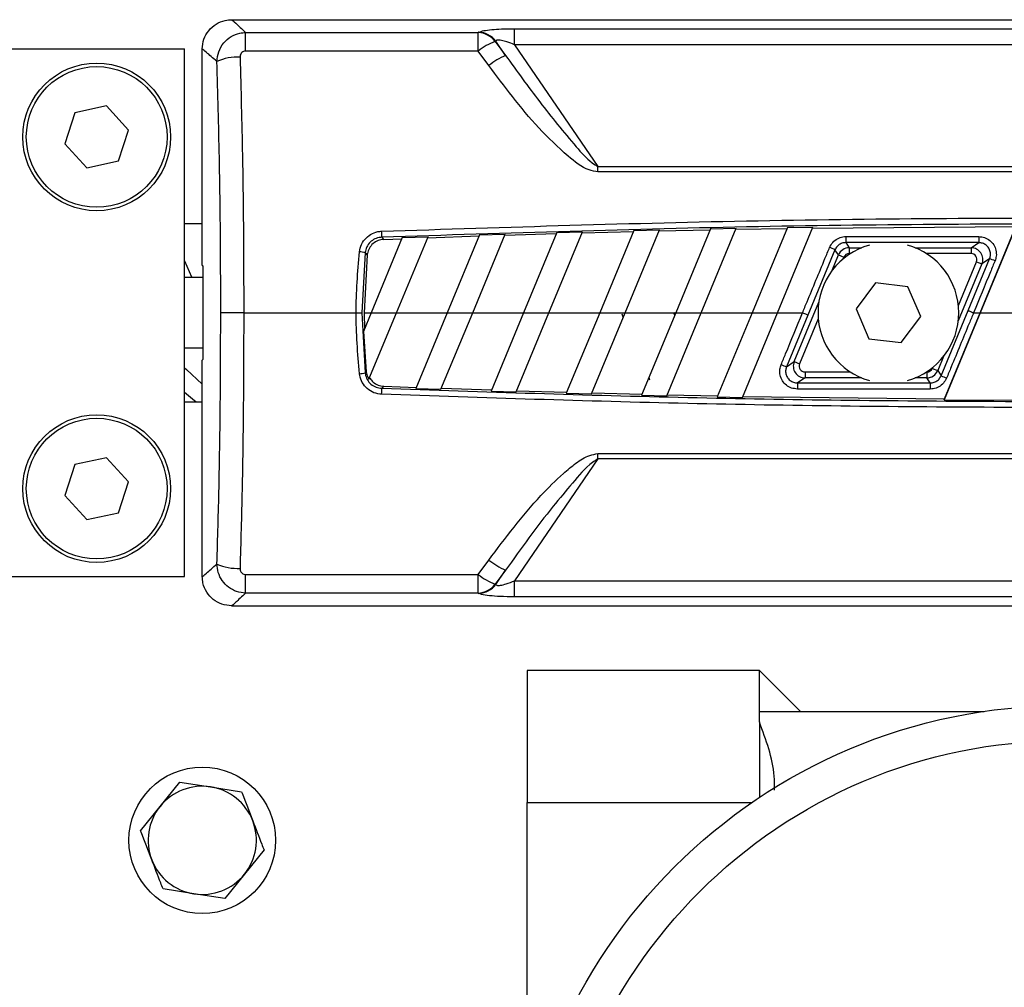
# Model space of a CAD drawing. Header units: millimetres. Extents: x 0 to 420, y 0 to 297.
# Tile 20 of 36: x 134.08 to 139.72, y 216.39 to 221.94. Entities that reach past the tile are written whole.
import ezdxf

# ---------------------------------------------------------------- set-up
doc = ezdxf.new("R2010")
doc.units = ezdxf.units.MM

msp = doc.modelspace()

# ---------------------------------------------------------------- linework, layer by layer
at = {"color": 7, "linetype": 'Continuous', "lineweight": 25}
for p, q in [((135.29123, 221.93913), (144.84331, 221.93913)), ((136.91383, 221.79538), (136.91383, 221.88712)), ((136.91383, 221.88712), (143.22071, 221.88712)), ((135.37155, 221.75924), (135.37155, 221.86602)), ((135.37155, 221.86602), (136.70561, 221.86602)), ((136.70561, 221.75924), (136.70561, 221.86602)), ((136.80246, 221.81447), (136.86291, 221.7339)), ((136.86291, 221.7339), (136.80645, 221.81635)), ((134.01304, 221.77096), (135.02208, 221.77096)), ((135.02208, 218.74384), (135.02208, 221.77096)), ((135.12305, 220.52941), (135.12305, 221.77096)), ((136.70561, 221.75924), (135.37155, 221.75924)), ((136.76606, 221.67609), (136.70561, 221.75924)), ((136.91383, 221.79538), (137.39255, 221.09623)), ((143.22071, 221.79538), (136.91383, 221.79538)), ((134.57449, 221.44395), (134.39229, 221.40449)), ((134.69976, 221.3059), (134.57449, 221.44395)), ((134.39229, 221.40449), (134.33536, 221.22698)), ((134.64283, 221.12838), (134.69976, 221.3059)), ((134.33536, 221.22698), (134.46064, 221.08892)), ((134.46064, 221.08892), (134.64283, 221.12838)), ((137.39255, 221.06538), (137.39255, 221.09623)), ((137.39255, 221.09623), (142.74199, 221.09623)), ((142.74199, 221.06538), (137.39255, 221.06538)), ((135.12305, 220.76864), (135.02208, 220.76864)), ((137.98473, 220.2574), (138.1855, 220.74211)), ((138.03871, 220.73929), (138.1855, 220.74211)), ((138.18305, 220.73618), (138.47637, 220.74119)), ((138.47883, 220.74712), (138.27598, 220.2574)), ((138.4216, 220.2574), (138.62535, 220.7493)), ((138.47883, 220.74712), (138.62535, 220.7493)), ((138.6229, 220.74338), (139.78976, 220.75326)), ((139.58458, 220.2574), (139.78976, 220.75326)), ((139.79283, 220.75916), (139.58522, 220.2574)), ((136.27023, 220.68857), (136.09163, 220.2574)), ((136.23725, 220.2574), (136.4181, 220.694)), ((136.27023, 220.68857), (136.4181, 220.694)), ((136.41562, 220.68801), (136.71109, 220.69821)), ((136.71356, 220.70419), (136.5285, 220.2574)), ((136.67412, 220.2574), (136.86116, 220.70895)), ((136.71356, 220.70419), (136.86116, 220.70895)), ((136.85869, 220.70298), (137.15362, 220.71187)), ((137.15609, 220.71784), (136.96537, 220.2574)), ((137.11099, 220.2574), (137.30341, 220.72195)), ((137.15609, 220.71784), (137.30341, 220.72195)), ((137.30094, 220.71599), (137.59534, 220.72358)), ((137.5978, 220.72953), (137.40224, 220.2574)), ((137.54786, 220.2574), (137.74486, 220.733)), ((137.5978, 220.72953), (137.74486, 220.733)), ((137.7424, 220.72705), (138.03625, 220.73335)), ((138.03871, 220.73929), (137.83911, 220.2574)), ((138.81404, 220.69485), (139.57614, 220.69485)), ((138.81404, 220.69485), (138.81404, 220.65985)), ((139.57614, 220.69485), (139.57614, 220.65985)), ((136.16454, 220.67867), (136.26774, 220.68258)), ((139.57614, 220.65985), (138.81404, 220.65985)), ((138.81404, 220.65985), (138.83351, 220.63072)), ((138.83351, 220.63072), (138.83351, 220.5971)), ((138.83351, 220.63072), (138.90481, 220.63072)), ((139.21165, 220.63072), (139.53254, 220.63072)), ((139.53254, 220.63072), (139.57614, 220.65985)), ((139.53254, 220.63072), (139.53254, 220.5971)), ((136.05745, 220.60259), (136.03848, 220.2574)), ((136.06902, 220.58989), (136.05137, 220.2574)), ((138.75188, 220.61844), (138.59675, 220.24453)), ((138.73291, 220.49629), (138.7714, 220.58922)), ((138.7714, 220.58922), (138.75188, 220.61844)), ((138.7714, 220.58922), (138.80245, 220.57635)), ((138.80245, 220.57635), (138.7982, 220.56609)), ((138.84027, 220.5971), (138.83351, 220.5971)), ((139.53254, 220.5971), (139.27619, 220.5971)), ((135.12654, 220.52648), (135.12654, 219.98832)), ((139.59465, 220.53776), (139.45912, 220.21058)), ((139.45963, 220.29964), (139.56359, 220.55063)), ((139.51572, 220.27026), (139.6385, 220.56707)), ((139.56359, 220.55063), (139.59465, 220.53776)), ((139.6385, 220.56707), (139.59465, 220.53776)), ((135.12654, 220.45921), (135.02208, 220.45921)), ((138.98447, 220.42861), (138.87308, 220.27912)), ((139.16962, 220.40688), (138.98447, 220.42861)), ((139.24338, 220.23568), (139.16962, 220.40688)), ((138.51783, 219.97704), (138.65927, 220.31851)), ((135.36091, 220.2574), (136.00536, 220.2574)), ((136.03848, 220.2574), (136.05745, 219.9122)), ((136.09163, 220.2574), (136.04726, 220.15029)), ((136.05137, 220.2574), (136.05277, 220.16359)), ((136.05137, 220.2574), (136.09163, 220.2574)), ((136.0791, 219.8756), (136.23725, 220.2574)), ((136.09163, 220.2574), (136.23725, 220.2574)), ((136.23725, 220.2574), (136.5285, 220.2574)), ((136.5285, 220.2574), (136.3487, 219.82332)), ((136.49218, 219.81816), (136.67412, 220.2574)), ((136.5285, 220.2574), (136.67412, 220.2574)), ((136.67412, 220.2574), (136.96537, 220.2574)), ((136.96537, 220.2574), (136.77941, 219.80846)), ((136.92315, 219.80391), (137.11099, 220.2574)), ((136.96537, 220.2574), (137.11099, 220.2574)), ((137.11099, 220.2574), (137.40224, 220.2574)), ((137.40224, 220.2574), (137.21087, 219.79541)), ((137.35486, 219.79146), (137.54786, 220.2574)), ((137.40224, 220.2574), (137.54786, 220.2574)), ((137.54786, 220.2574), (137.83911, 220.2574)), ((137.83911, 220.2574), (137.64309, 219.78417)), ((137.78733, 219.78084), (137.98473, 220.2574)), ((137.83286, 220.24233), (137.82825, 220.25955)), ((137.83911, 220.2574), (137.98473, 220.2574)), ((137.98473, 220.2574), (138.27598, 220.2574)), ((138.27598, 220.2574), (138.07606, 219.77477)), ((138.22056, 219.77204), (138.4216, 220.2574)), ((138.27598, 220.2574), (138.4216, 220.2574)), ((138.4216, 220.2574), (138.5657, 220.2574)), ((138.59675, 220.24453), (138.47397, 219.94773)), ((138.87308, 220.27912), (138.94684, 220.10791)), ((139.13199, 220.08619), (139.24338, 220.23568)), ((139.3606, 219.89636), (139.51572, 220.27026)), ((139.58521, 220.2574), (139.37797, 219.75761)), ((139.37978, 219.76348), (139.58458, 220.2574)), ((139.54677, 220.2574), (139.58458, 220.2574)), ((139.58521, 220.2574), (139.90239, 220.2574)), ((138.65609, 220.22299), (138.54888, 219.96417)), ((136.04726, 220.15029), (136.06368, 219.91905)), ((138.94684, 220.10791), (139.13199, 220.08619)), ((135.02208, 220.05559), (135.12654, 220.05559)), ((139.37481, 220.00704), (139.34107, 219.92558)), ((135.12305, 218.74384), (135.12305, 219.98539)), ((138.47397, 219.94773), (138.51783, 219.97704)), ((138.51783, 219.97704), (138.54888, 219.96417)), ((138.57994, 219.91769), (138.57994, 219.88408)), ((138.57994, 219.91769), (138.84027, 219.91769)), ((139.27619, 219.91769), (139.27896, 219.91769)), ((139.27896, 219.91769), (139.27896, 219.88408)), ((139.31002, 219.93844), (139.31219, 219.9437)), ((139.31002, 219.93844), (139.34107, 219.92558)), ((139.34107, 219.92558), (139.3606, 219.89636)), ((137.68506, 219.8855), (137.68843, 219.87292)), ((138.57994, 219.88408), (138.53633, 219.85494)), ((138.53633, 219.85494), (138.53633, 219.81995)), ((138.53633, 219.85494), (139.29843, 219.85494)), ((138.90481, 219.88408), (138.57994, 219.88408)), ((139.27896, 219.88408), (139.21165, 219.88408)), ((139.29843, 219.85494), (139.27896, 219.88408)), ((139.29843, 219.85494), (139.29843, 219.81995)), ((136.16454, 219.83613), (136.3511, 219.82913)), ((136.3487, 219.82332), (136.49218, 219.81816)), ((136.49459, 219.82398), (136.78182, 219.81427)), ((136.77941, 219.80846), (136.92315, 219.80391)), ((136.92556, 219.80973), (137.21329, 219.80123)), ((137.21087, 219.79541), (137.35486, 219.79146)), ((137.35728, 219.79729), (137.64551, 219.79001)), ((137.64309, 219.78417), (137.78733, 219.78084)), ((137.78975, 219.78667), (138.07848, 219.78061)), ((139.29843, 219.81995), (138.53633, 219.81995)), ((135.02208, 219.74615), (135.12305, 219.74615)), ((138.07606, 219.77477), (138.22056, 219.77204)), ((138.22298, 219.77789), (139.37978, 219.76348)), ((139.37797, 219.75761), (139.37978, 219.76348)), ((139.37797, 219.75761), (140.34171, 219.75564)), ((137.39255, 219.44942), (142.74199, 219.44942)), ((137.39255, 219.41857), (137.39255, 219.44942)), ((134.39229, 219.38642), (134.33536, 219.2089)), ((134.57449, 219.42588), (134.39229, 219.38642)), ((134.69976, 219.28782), (134.57449, 219.42588)), ((137.39255, 219.41857), (136.91383, 218.71942)), ((142.74199, 219.41857), (137.39255, 219.41857)), ((134.64283, 219.1103), (134.69976, 219.28782)), ((134.33536, 219.2089), (134.46064, 219.07084)), ((134.46064, 219.07084), (134.64283, 219.1103)), ((136.70561, 218.75555), (136.76606, 218.83871)), ((136.86291, 218.7809), (136.80246, 218.70033)), ((136.80645, 218.69845), (136.86291, 218.7809)), ((134.01304, 218.74384), (135.02208, 218.74384)), ((135.37155, 218.75555), (136.70561, 218.75555)), ((135.37155, 218.64878), (135.37155, 218.75555)), ((136.70561, 218.64878), (136.70561, 218.75555)), ((136.91383, 218.62768), (136.91383, 218.71942)), ((136.91383, 218.71942), (143.16165, 218.71942)), ((136.70561, 218.64878), (135.37155, 218.64878)), ((143.16165, 218.62768), (136.91383, 218.62768)), ((135.29123, 218.57567), (143.16165, 218.57567)), ((136.98634, 218.20569), (136.98634, 217.44674)), ((138.31827, 218.20569), (136.98634, 218.20569)), ((138.55371, 217.97025), (138.31827, 218.20569)), ((138.31827, 217.97025), (138.31827, 218.20569)), ((138.31827, 217.9093), (138.31827, 217.97025)), ((138.31827, 217.97025), (139.60732, 217.97025)), ((138.31827, 217.9093), (138.31827, 217.47606)), ((134.88135, 217.42523), (134.9939, 217.56474)), ((134.9939, 217.56474), (135.171, 217.53702)), ((135.171, 217.53702), (135.34809, 217.50931)), ((134.76879, 217.28572), (134.88135, 217.42523)), ((136.98634, 217.44674), (138.27491, 217.44674)), ((136.98634, 216.27387), (136.98634, 217.44674)), ((135.47718, 217.17485), (135.36462, 217.03534)), ((135.36462, 217.03534), (135.25207, 216.89583)), ((135.07498, 216.92355), (134.89788, 216.95127)), ((135.25207, 216.89583), (135.07498, 216.92355))]:
    msp.add_line(p, q, dxfattribs=at)
at = {"color": 7, "linetype": 'Continuous', "lineweight": 25, "flags": 128}
for points in [[(135.02208, 220.55555), (135.0614, 220.4631), (135.06328, 220.45921)], [(135.36091, 220.2574), (135.33795, 220.2574), (135.31566, 220.2574), (135.2947, 220.2574), (135.27569, 220.2574), (135.25917, 220.2574), (135.24564, 220.2574), (135.23549, 220.2574), (135.22902, 220.2574)], [(136.00536, 220.2574), (136.0112, 220.2574), (136.01686, 220.2574), (136.02217, 220.2574), (136.02698, 220.2574), (136.03112, 220.2574), (136.03448, 220.2574), (136.03696, 220.2574), (136.03848, 220.2574)], [(135.02208, 219.94144), (135.03222, 219.93119), (135.12305, 219.84796)], [(136.05745, 219.9122), (136.05958, 219.91455), (136.06368, 219.91905)], [(135.02208, 219.80195), (135.06634, 219.76388), (135.08817, 219.74615)]]:
    msp.add_lwpolyline(points, dxfattribs=at)
at = {"color": 7, "linetype": 'Continuous', "lineweight": 25}
for centre, radius in [((134.51756, 221.26644), 0.4238), ((134.51756, 221.26644), 0.40362), ((134.51756, 219.24836), 0.4238), ((134.51756, 219.24836), 0.40362), ((140.06727, 214.84223), 3.16165), ((140.06727, 214.84223), 2.95984), ((135.12299, 217.23029), 0.42043)]:
    msp.add_circle(centre, radius, dxfattribs=at)
for centre, radius, start, end in [((136.69695, 221.73299), 0.13331, 37.67317, 86.27193), ((136.93929, 221.46198), 0.37811, 111.21475, 128.17001), ((136.70099, 221.73509), 0.13313, 37.61344, 86.2899), ((135.32374, 221.44333), 0.28105, 86.78266, 114.52543), ((137.02952, 221.34473), 0.42334, 113.1766, 128.48705), ((128.68117, 220.43025), 7.47651, 1.997134, 2.262217), ((139.05823, 220.2574), 0.40362, 105.66214, 254.33786), ((138.61821, 220.36418), 0.28725, 62.26915, 69.07134), ((138.83354, 220.56345), 0.06727, 90.02333, 157.47667), ((139.05823, 220.2574), 0.40362, 285.66214, 74.33786), ((139.53247, 220.56345), 0.06727, 337.55225, 89.94775), ((135.98974, 220.2321), 0.37663, 79.64387, 84.70437), ((139.52789, 220.23285), 0.35205, 66.27194, 71.68854), ((138.58458, 220.28195), 0.35205, 246.27194, 251.68854), ((138.58, 219.95135), 0.06727, 157.55225, 269.94775), ((135.98974, 220.2827), 0.37663, 275.29563, 280.35613), ((139.27893, 219.95135), 0.06727, 270.02333, 337.47667), ((139.49426, 220.15062), 0.28725, 242.26915, 249.07134), ((128.68117, 220.08455), 7.47651, 357.737783, 358.002866), ((137.02952, 219.17007), 0.42334, 231.51295, 246.8234), ((135.32374, 219.07147), 0.28105, 245.47457, 273.21734), ((136.93929, 219.05282), 0.37811, 231.82999, 248.78525), ((136.69695, 218.7818), 0.13331, 273.72807, 322.32683), ((136.70099, 218.77971), 0.13313, 273.7101, 322.38656), ((135.12299, 217.23029), 0.31047, 81.10436, 141.10436), ((135.12299, 217.23029), 0.31047, 21.10436, 81.10436), ((135.12299, 217.23029), 0.31047, 141.10436, 201.10436), ((135.12299, 217.23029), 0.31047, 321.10436, 21.10436), ((135.12299, 217.23029), 0.31047, 201.10436, 261.10436), ((135.12299, 217.23029), 0.31047, 261.10436, 321.10436)]:
    msp.add_arc(centre, radius, start, end, dxfattribs=at)
for centre, major_axis, ratio, start_param, end_param in [((141.75355, 216.22125), (-5.18215, 5.55318), 0.2629188, 6.2005402, 6.2026667), ((141.85039, 216.30251), (-5.19185, 5.41345), 0.2632659, 6.1938201, 6.1959466), ((138.83354, 220.56345), (0.0187, -0.02799), 0.9991192, 2.552951, 3.7302343), ((139.53247, 220.56345), (-0.02802, -0.01872), 0.9980304, 2.160756, 4.1224293), ((140.50452, 220.52989), (5.38153, 0), 0.0174551, 3.1466858, 3.1779438), ((141.60963, 212.93996), (-10.68119, 39.75327), 0.0506127, 1.372233, 1.3728066), ((140.50452, 219.98491), (5.38153, 0), 0.0174551, 3.1052415, 3.1364995), ((138.58, 219.95135), (0.02802, 0.01872), 0.9980304, 2.160756, 4.1224293), ((139.27893, 219.95135), (-0.0187, 0.02799), 0.9991192, 2.552951, 3.7302343), ((141.85039, 224.21228), (5.19185, 5.41345), 0.2632659, 3.2288313, 3.2309579), ((141.75355, 224.29355), (5.18215, 5.55318), 0.2629188, 3.2221112, 3.2242378)]:
    msp.add_ellipse(centre, major_axis=major_axis, ratio=ratio, start_param=start_param, end_param=end_param, dxfattribs=at)
for points, knots in [([(135.12305, 221.77096), (135.12491, 221.78986), (135.12863, 221.82767), (135.15763, 221.87807), (135.2003, 221.9161), (135.24759, 221.93626), (135.27883, 221.93831), (135.29123, 221.93913)], [0, 0, 0, 0, 0.2146904, 0.4293807, 0.6440724, 0.8587666, 1, 1, 1, 1]), ([(135.29123, 221.93913), (135.29573, 221.93557), (135.30418, 221.92891), (135.3501, 221.88604), (135.37155, 221.86602)], [0, 0, 0, 0, 0.532908, 1, 1, 1, 1]), ([(136.70961, 221.86795), (136.71792, 221.87086), (136.73448, 221.87667), (136.7817, 221.88254), (136.84245, 221.88643), (136.88841, 221.88687), (136.91383, 221.88712)], [0, 0, 0, 0, 0.2365469, 0.4711481, 0.7075375, 1, 1, 1, 1]), ([(135.20708, 221.69902), (135.20924, 221.71804), (135.2136, 221.7566), (135.24398, 221.80732), (135.28701, 221.84415), (135.33188, 221.86277), (135.3605, 221.86511), (135.37155, 221.86602)], [0, 0, 0, 0, 0.2205659, 0.4471115, 0.6649038, 0.8705791, 1, 1, 1, 1]), ([(136.91383, 221.79538), (136.89934, 221.80113), (136.87479, 221.81088), (136.84404, 221.81951), (136.82649, 221.82206), (136.81602, 221.82198), (136.80928, 221.82011), (136.80729, 221.81746), (136.80645, 221.81635)], [0, 0, 0, 0, 0.3516283, 0.5955786, 0.7208464, 0.8017048, 0.9164219, 1, 1, 1, 1]), ([(135.20708, 221.69902), (135.18449, 221.71886), (135.13644, 221.76103), (135.12769, 221.76752), (135.12305, 221.77096)], [0, 0, 0, 0, 0.4703282, 1, 1, 1, 1]), ([(135.37155, 221.75924), (135.3693, 221.7591), (135.36347, 221.75874), (135.35436, 221.75488), (135.34587, 221.74701), (135.34023, 221.73614), (135.33976, 221.72801), (135.33952, 221.72394)], [0, 0, 0, 0, 0.12601445, 0.32546756, 0.53977465, 0.76949727, 1, 1, 1, 1]), ([(135.33952, 221.72394), (135.34463, 221.5366), (135.3538, 221.20034), (135.35977, 220.7098), (135.36053, 220.40831), (135.36091, 220.2574)], [0, 0, 0, 0, 0.385858, 0.6925854, 1, 1, 1, 1]), ([(136.86291, 221.7339), (136.92719, 221.64451), (137.05589, 221.46556), (137.22224, 221.26185), (137.33313, 221.1338), (137.38119, 221.10341), (137.39255, 221.09623)], [0, 0, 0, 0, 0.3979748, 0.7967661, 0.9519452, 1, 1, 1, 1]), ([(135.22902, 220.2574), (135.22887, 220.34708), (135.22836, 220.64446), (135.2234, 221.12743), (135.21231, 221.51589), (135.20708, 221.69902)], [0, 0, 0, 0, 0.1858282, 0.6161718, 1, 1, 1, 1]), ([(137.39255, 221.06538), (137.37532, 221.06874), (137.31082, 221.08131), (137.19564, 221.17543), (137.04979, 221.31515), (136.90238, 221.49463), (136.81086, 221.61646), (136.76606, 221.67609)], [0, 0, 0, 0, 0.05860283, 0.21940983, 0.48277098, 0.74683213, 1, 1, 1, 1]), ([(136.15185, 220.72537), (136.87156, 220.7488), (138.3113, 220.79567), (140.33706, 220.80607), (142.22788, 220.7845), (143.39769, 220.74508), (143.98269, 220.72537)], [0, 0, 0, 0, 0.2757904, 0.5517065, 0.7758195, 1, 1, 1, 1]), ([(143.9814, 220.6908), (143.39677, 220.71044), (142.22734, 220.74972), (140.33747, 220.7712), (138.3122, 220.76085), (136.87293, 220.71416), (136.15314, 220.6908)], [0, 0, 0, 0, 0.2241132, 0.4482934, 0.7240843, 1, 1, 1, 1]), ([(136.0245, 220.60712), (136.02757, 220.62181), (136.03371, 220.65117), (136.06068, 220.68815), (136.09732, 220.7143), (136.12988, 220.72397), (136.14826, 220.72514), (136.15185, 220.72537)], [0, 0, 0, 0, 0.2364197, 0.4727335, 0.7072765, 0.9427541, 1, 1, 1, 1]), ([(136.15314, 220.6908), (136.15042, 220.69065), (136.13658, 220.6899), (136.11204, 220.68286), (136.08441, 220.66341), (136.06416, 220.63567), (136.05969, 220.61363), (136.05745, 220.60259)], [0, 0, 0, 0, 0.0576501, 0.2940085, 0.5283048, 0.7638762, 1, 1, 1, 1]), ([(136.15314, 220.6908), (136.15361, 220.6903), (136.15741, 220.68625), (136.16121, 220.6822), (136.16454, 220.67867)], [0, 0, 0, 0, 0.1256072, 1, 1, 1, 1]), ([(138.72082, 220.63248), (138.7262, 220.64256), (138.73696, 220.66271), (138.76459, 220.68388), (138.7916, 220.69373), (138.80848, 220.69457), (138.81404, 220.69485)], [0, 0, 0, 0, 0.2866964, 0.57308785, 0.85931076, 1, 1, 1, 1]), ([(139.57614, 220.69485), (139.58752, 220.69373), (139.61028, 220.69148), (139.64055, 220.674), (139.66357, 220.64825), (139.67653, 220.61623), (139.67869, 220.58361), (139.67239, 220.56395), (139.66956, 220.55513)], [0, 0, 0, 0, 0.1719653, 0.3440505, 0.5162242, 0.6882936, 0.860158, 1, 1, 1, 1]), ([(136.16454, 220.67867), (136.15326, 220.67714), (136.1307, 220.67408), (136.1013, 220.65567), (136.07978, 220.62944), (136.07108, 220.60574), (136.06933, 220.59234), (136.06902, 220.58989)], [0, 0, 0, 0, 0.2388058, 0.4777464, 0.7136308, 0.9476638, 1, 1, 1, 1]), ([(138.5657, 220.2574), (138.5657, 220.2574), (138.57426, 220.27813), (138.61706, 220.38176), (138.66877, 220.5068), (138.71195, 220.61106), (138.72082, 220.63248)], [0, 0, 0, 0, 0.0000099, 0.1657177, 0.8285842, 1, 1, 1, 1]), ([(138.81404, 220.65985), (138.81033, 220.65967), (138.79908, 220.65912), (138.78108, 220.65259), (138.76265, 220.63854), (138.75547, 220.62514), (138.75188, 220.61844)], [0, 0, 0, 0, 0.1408583, 0.4273306, 0.7136849, 1, 1, 1, 1]), ([(139.6385, 220.56707), (139.64039, 220.57293), (139.6446, 220.58599), (139.64316, 220.60768), (139.6345, 220.62896), (139.61913, 220.64605), (139.59892, 220.65764), (139.58374, 220.65912), (139.57614, 220.65985)], [0, 0, 0, 0, 0.1396147, 0.3111262, 0.4829601, 0.6551624, 0.8275585, 1, 1, 1, 1]), ([(136.00536, 220.2574), (136.00536, 220.2574), (136.00536, 220.37416), (136.01493, 220.49064), (136.0245, 220.60712)], [0, 0, 0, 0, 0.0000115, 1, 1, 1, 1]), ([(136.06902, 220.58989), (136.06587, 220.59334), (136.06201, 220.59758), (136.05816, 220.60181), (136.05745, 220.60259)], [0, 0, 0, 0, 0.8151374, 1, 1, 1, 1]), ([(139.66956, 220.55513), (139.66102, 220.53441), (139.62014, 220.43516), (139.57919, 220.33591), (139.54677, 220.2574), (139.54677, 220.2574)], [0, 0, 0, 0, 0.2088547, 0.9999875, 1, 1, 1, 1]), ([(135.20708, 218.81578), (135.21142, 218.96236), (135.22013, 219.25629), (135.22738, 219.73818), (135.22844, 220.07242), (135.22902, 220.2574)], [0, 0, 0, 0, 0.3075818, 0.616784, 1, 1, 1, 1]), ([(135.36091, 220.2574), (135.36034, 220.07004), (135.35931, 219.73117), (135.3522, 219.24101), (135.34375, 218.9411), (135.33952, 218.79086)], [0, 0, 0, 0, 0.38162754, 0.69023257, 1, 1, 1, 1]), ([(136.0245, 219.90767), (136.01493, 220.02415), (136.00536, 220.14063), (136.00536, 220.2574), (136.00536, 220.2574)], [0, 0, 0, 0, 0.9999885, 1, 1, 1, 1]), ([(138.44291, 219.95967), (138.45145, 219.98039), (138.49233, 220.07963), (138.53328, 220.17889), (138.5657, 220.2574), (138.5657, 220.2574)], [0, 0, 0, 0, 0.2088547, 0.9999875, 1, 1, 1, 1]), ([(139.54677, 220.2574), (139.54677, 220.2574), (139.53821, 220.23667), (139.49541, 220.13304), (139.4437, 220.00799), (139.40052, 219.90374), (139.39165, 219.88232)], [0, 0, 0, 0, 0.0000099, 0.1657177, 0.8285842, 1, 1, 1, 1]), ([(138.53633, 219.81995), (138.52495, 219.82107), (138.50219, 219.82331), (138.47192, 219.8408), (138.4489, 219.86655), (138.43594, 219.89857), (138.43378, 219.93119), (138.44009, 219.95085), (138.44291, 219.95967)], [0, 0, 0, 0, 0.1719653, 0.3440505, 0.5162242, 0.6882936, 0.860158, 1, 1, 1, 1]), ([(136.15185, 219.78943), (136.1368, 219.79148), (136.10669, 219.79558), (136.06746, 219.82024), (136.03876, 219.85534), (136.02725, 219.88686), (136.02491, 219.90459), (136.0245, 219.90767)], [0, 0, 0, 0, 0.2392418, 0.4787966, 0.7155298, 0.9504737, 1, 1, 1, 1]), ([(136.05745, 219.9122), (136.05774, 219.90988), (136.05941, 219.89658), (136.06794, 219.87289), (136.08952, 219.8466), (136.11911, 219.8283), (136.14178, 219.82543), (136.15314, 219.82399)], [0, 0, 0, 0, 0.0495503, 0.2840335, 0.5200495, 0.7595617, 1, 1, 1, 1]), ([(136.06368, 219.91905), (136.06584, 219.90799), (136.06884, 219.89262), (136.07686, 219.87933), (136.0791, 219.8756)], [0, 0, 0, 0, 0.71953729, 1, 1, 1, 1]), ([(138.47397, 219.94773), (138.47208, 219.94187), (138.46787, 219.92881), (138.46931, 219.90712), (138.47797, 219.88584), (138.49335, 219.86874), (138.51355, 219.85716), (138.52874, 219.85568), (138.53633, 219.85494)], [0, 0, 0, 0, 0.1396147, 0.3111262, 0.4829601, 0.6551624, 0.8275585, 1, 1, 1, 1]), ([(139.29843, 219.85494), (139.30214, 219.85513), (139.31339, 219.85568), (139.3314, 219.86221), (139.34983, 219.87626), (139.35701, 219.88966), (139.3606, 219.89636)], [0, 0, 0, 0, 0.1408583, 0.4273306, 0.7136849, 1, 1, 1, 1]), ([(136.08266, 219.88417), (136.08722, 219.87768), (136.09816, 219.8621), (136.12351, 219.8446), (136.14785, 219.8372), (136.16173, 219.83631), (136.16454, 219.83613)], [0, 0, 0, 0, 0.2404945, 0.5768231, 0.9145059, 1, 1, 1, 1]), ([(139.39165, 219.88232), (139.38627, 219.87224), (139.37551, 219.85208), (139.34788, 219.83091), (139.32087, 219.82106), (139.30399, 219.82022), (139.29843, 219.81995)], [0, 0, 0, 0, 0.2866964, 0.5730879, 0.8593108, 1, 1, 1, 1]), ([(143.16165, 219.76645), (142.71559, 219.75238), (141.54948, 219.71559), (139.79747, 219.70927), (137.90666, 219.73017), (136.73685, 219.76967), (136.15185, 219.78943)], [0, 0, 0, 0, 0.190951, 0.49919, 0.7495573, 1, 1, 1, 1]), ([(136.16454, 219.83613), (136.16121, 219.83259), (136.15741, 219.82855), (136.15361, 219.8245), (136.15314, 219.82399)], [0, 0, 0, 0, 0.87439276, 1, 1, 1, 1]), ([(136.15314, 219.82399), (136.73777, 219.80432), (137.9072, 219.76496), (139.79705, 219.74414), (141.549, 219.75043), (142.71507, 219.78709), (143.16165, 219.80114)], [0, 0, 0, 0, 0.2503312, 0.5007373, 0.8087917, 1, 1, 1, 1]), ([(136.76606, 218.83871), (136.8617, 218.96505), (136.99376, 219.13952), (137.17106, 219.31761), (137.26441, 219.39473), (137.33047, 219.43833), (137.37658, 219.44657), (137.39255, 219.44942)], [0, 0, 0, 0, 0.53612896, 0.74031165, 0.84346928, 0.94579607, 1, 1, 1, 1]), ([(137.39255, 219.41857), (137.38209, 219.41204), (137.32443, 219.37603), (137.24406, 219.27729), (137.07383, 219.07514), (136.95168, 218.90473), (136.86291, 218.7809)], [0, 0, 0, 0, 0.0441016, 0.2430221, 0.4498948, 1, 1, 1, 1]), ([(135.12305, 218.74384), (135.12769, 218.74728), (135.13644, 218.75377), (135.18449, 218.79594), (135.20708, 218.81578)], [0, 0, 0, 0, 0.5296718, 1, 1, 1, 1]), ([(135.37155, 218.64878), (135.35415, 218.65076), (135.31924, 218.65475), (135.27243, 218.68095), (135.23587, 218.71904), (135.21207, 218.76566), (135.20871, 218.79943), (135.20708, 218.81578)], [0, 0, 0, 0, 0.2031561, 0.4077184, 0.6081168, 0.8102288, 1, 1, 1, 1]), ([(135.33952, 218.79086), (135.33968, 218.78736), (135.34001, 218.78021), (135.34435, 218.77023), (135.35146, 218.76211), (135.36089, 218.75659), (135.36801, 218.7559), (135.37155, 218.75555)], [0, 0, 0, 0, 0.1986721, 0.4049264, 0.603668, 0.8026017, 1, 1, 1, 1]), ([(135.29123, 218.57567), (135.27232, 218.57753), (135.23451, 218.58125), (135.18411, 218.61024), (135.14608, 218.65292), (135.12593, 218.7002), (135.12387, 218.73145), (135.12305, 218.74384)], [0, 0, 0, 0, 0.2146973, 0.4293947, 0.6440908, 0.8587843, 1, 1, 1, 1]), ([(136.80645, 218.69845), (136.80786, 218.69685), (136.81053, 218.69379), (136.82055, 218.69243), (136.83853, 218.69398), (136.87131, 218.70257), (136.898, 218.71315), (136.91383, 218.71942)], [0, 0, 0, 0, 0.1241935, 0.2362557, 0.3517004, 0.6157087, 1, 1, 1, 1]), ([(135.37155, 218.64878), (135.3501, 218.62875), (135.30418, 218.58589), (135.29573, 218.57922), (135.29123, 218.57567)], [0, 0, 0, 0, 0.467092, 1, 1, 1, 1]), ([(136.91383, 218.62768), (136.88586, 218.62798), (136.83496, 218.62852), (136.76841, 218.63338), (136.7276, 218.63982), (136.71432, 218.64501), (136.70961, 218.64685)], [0, 0, 0, 0, 0.32163759, 0.58540741, 0.85286275, 1, 1, 1, 1]), ([(138.40545, 217.51808), (138.40529, 217.54494), (138.40482, 217.62474), (138.3755, 217.75681), (138.33745, 217.8582), (138.31827, 217.9093)], [0, 0, 0, 0, 0.2010987, 0.5973214, 1, 1, 1, 1]), ([(135.34809, 217.50931), (135.34922, 217.50639), (135.3705, 217.45126), (135.39214, 217.39518), (135.41263, 217.34208)], [0, 0, 0, 0, 0.0529743, 1, 1, 1, 1]), ([(135.41263, 217.34208), (135.42982, 217.29754), (135.45147, 217.24144), (135.47278, 217.18623), (135.47718, 217.17485)], [0, 0, 0, 0, 0.79381431, 1, 1, 1, 1]), ([(134.83334, 217.11849), (134.81284, 217.1716), (134.7912, 217.22767), (134.76992, 217.2828), (134.76879, 217.28572)], [0, 0, 0, 0, 0.9470257, 1, 1, 1, 1]), ([(134.89788, 216.95127), (134.89349, 216.96265), (134.87218, 217.01786), (134.85052, 217.07396), (134.83334, 217.11849)], [0, 0, 0, 0, 0.2061857, 1, 1, 1, 1])]:
    msp.add_open_spline(points, degree=3, knots=knots, dxfattribs=at)
for points in [[(138.5657, 220.2574), (138.56968, 220.25575), (138.57764, 220.25245), (138.58777, 220.24826), (138.595, 220.24526), (138.59617, 220.24478), (138.59676, 220.24454)], [(139.51572, 220.27026), (139.5163, 220.27002), (139.51747, 220.26954), (139.5247, 220.26654), (139.53483, 220.26235), (139.54279, 220.25905), (139.54677, 220.2574)]]:
    msp.add_open_spline(points, degree=3, dxfattribs=at)

doc.saveas('drawing.dxf')
